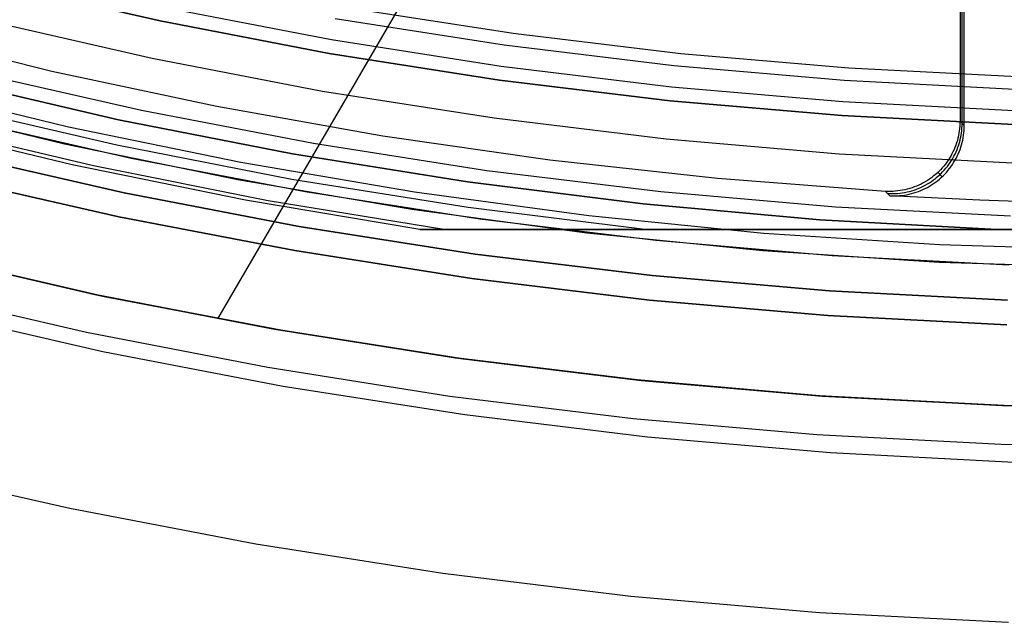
# Model space of a CAD drawing. Header units: millimetres. Extents: x 8929 to 10091, y -2708 to -1691.
# Tile 13 of 196: x 9493 to 9507, y -2136 to -2128. Entities that reach past the tile are written whole.
import ezdxf

# ---------------------------------------------------------------- set-up
doc = ezdxf.new("R2010")
doc.units = ezdxf.units.MM
for name, color, linetype in [('1', 7, 'Continuous'), ('COLOR EXT', 7, 'Continuous'), ('luz', 7, 'Continuous')]:
    doc.layers.add(name, color=color, linetype=linetype)

msp = doc.modelspace()

# ---------------------------------------------------------------- linework, layer by layer
at = {"layer": '1', "color": 7, "true_color": 0xffffff}
for p, q in [((9510.032, -2108.116, 34.804), (9496.189, -2131.843, 34.804)), ((9494.443, -2131.495, 46.606), (9491.902, -2130.91, 46.606)), ((9491.902, -2130.91, 34.804), (9494.443, -2131.495, 34.804)), ((9494.443, -2131.495, 40.705), (9491.902, -2130.91, 40.705)), ((9494.328, -2132.038, 65.998), (9491.769, -2131.449, 65.998)), ((9497.002, -2131.99, 46.606), (9494.443, -2131.495, 46.606)), ((9494.443, -2131.495, 34.804), (9497.002, -2131.99, 34.804)), ((9497.002, -2131.99, 40.705), (9494.443, -2131.495, 40.705)), ((9492.006, -2131.723, 71.704), (9494.557, -2132.306, 71.704)), ((9496.906, -2132.537, 65.998), (9494.328, -2132.038, 65.998)), ((9499.577, -2132.396, 46.606), (9497.002, -2131.99, 46.606)), ((9497.002, -2131.99, 34.804), (9499.577, -2132.396, 34.804)), ((9499.577, -2132.396, 40.705), (9497.002, -2131.99, 40.705)), ((9494.557, -2132.306, 71.704), (9497.127, -2132.8, 71.704)), ((9502.164, -2132.713, 46.606), (9499.577, -2132.396, 46.606)), ((9499.577, -2132.396, 34.804), (9502.164, -2132.713, 34.804)), ((9502.164, -2132.713, 40.705), (9499.577, -2132.396, 40.705)), ((9499.5, -2132.946, 65.998), (9496.906, -2132.537, 65.998)), ((9504.761, -2132.939, 46.606), (9502.164, -2132.713, 46.606)), ((9502.164, -2132.713, 34.804), (9504.761, -2132.939, 34.804)), ((9504.761, -2132.939, 40.705), (9502.164, -2132.713, 40.705)), ((9497.127, -2132.8, 71.704), (9499.712, -2133.204, 71.704)), ((9502.106, -2133.265, 65.998), (9499.5, -2132.946, 65.998)), ((9507.364, -2133.075, 46.606), (9504.761, -2132.939, 46.606)), ((9504.761, -2132.939, 34.804), (9507.364, -2133.075, 34.804)), ((9507.364, -2133.075, 40.705), (9504.761, -2132.939, 40.705)), ((9499.712, -2133.204, 71.704), (9502.31, -2133.52, 71.704)), ((9509.971, -2133.121, 46.606), (9507.364, -2133.075, 46.606)), ((9507.364, -2133.075, 34.804), (9509.971, -2133.121, 34.804)), ((9509.971, -2133.121, 40.705), (9507.364, -2133.075, 40.705)), ((9504.722, -2133.493, 65.998), (9502.106, -2133.265, 65.998)), ((9502.31, -2133.52, 71.704), (9504.917, -2133.745, 71.704)), ((9507.345, -2133.63, 65.998), (9504.722, -2133.493, 65.998)), ((9504.917, -2133.745, 71.704), (9507.53, -2133.881, 71.704)), ((9509.97, -2133.676, 65.998), (9507.345, -2133.63, 65.998)), ((9491.46, -2133.938, 69.704), (9494.088, -2134.538, 69.704)), ((9494.088, -2134.538, 69.704), (9496.735, -2135.046, 69.704)), ((9496.735, -2135.046, 69.704), (9499.398, -2135.463, 69.704)), ((9499.398, -2135.463, 69.704), (9502.074, -2135.788, 69.704)), ((9502.074, -2135.788, 69.704), (9504.76, -2136.021, 69.704)), ((9504.76, -2136.021, 69.704), (9507.452, -2136.16, 69.704))]:
    msp.add_line(p, q, dxfattribs=at)
at = {"layer": 'COLOR EXT', "color": 30, "true_color": 0xff8d00}
for p, q in [((9506.761, -2123.368, 19.504), (9506.761, -2129.031, 19.504)), ((9506.791, -2129.062, 17.504), (9506.791, -2123.399, 17.504)), ((9506.82, -2129.094, 15.504), (9506.82, -2123.429, 15.504)), ((9493.832, -2128.323, 19.504), (9491.501, -2127.746, 19.504)), ((9496.18, -2128.822, 19.504), (9493.832, -2128.323, 19.504)), ((9491.632, -2128.52, -28.696), (9494.068, -2129.11, -28.696)), ((9491.571, -2128.762, 21.604), (9494.015, -2129.354, 21.604)), ((9498.544, -2129.243, 19.504), (9496.18, -2128.822, 19.504)), ((9494.963, -2129.56, 34.804), (9492.506, -2129, 34.804)), ((9494.963, -2129.56, 28.204), (9492.506, -2129, 28.204)), ((9494.068, -2129.11, -28.696), (9496.523, -2129.616, -28.696)), ((9506.755, -2129.134, 19.504), (9506.751, -2129.169, 19.504)), ((9506.758, -2129.1, 19.504), (9506.755, -2129.134, 19.504)), ((9506.76, -2129.065, 19.504), (9506.758, -2129.1, 19.504)), ((9506.761, -2129.031, 19.504), (9506.76, -2129.065, 19.504)), ((9506.82, -2129.094, 15.504), (9506.761, -2129.031, 19.504)), ((9506.785, -2129.166, 17.502), (9506.788, -2129.131, 17.501)), ((9506.788, -2129.131, 17.501), (9506.79, -2129.097, 17.501)), ((9506.79, -2129.097, 17.501), (9506.791, -2129.062, 17.5)), ((9506.818, -2129.163, 15.504), (9506.82, -2129.128, 15.504)), ((9506.82, -2129.128, 15.504), (9506.82, -2129.094, 15.504)), ((9500.921, -2129.584, 19.504), (9498.544, -2129.243, 19.504)), ((9506.732, -2129.271, 19.504), (9506.723, -2129.304, 19.504)), ((9506.739, -2129.237, 19.504), (9506.732, -2129.271, 19.504)), ((9506.746, -2129.203, 19.504), (9506.739, -2129.237, 19.504)), ((9506.751, -2129.169, 19.504), (9506.746, -2129.203, 19.504)), ((9506.761, -2129.302, 17.503), (9506.769, -2129.269, 17.503)), ((9506.769, -2129.269, 17.503), (9506.776, -2129.235, 17.503)), ((9506.776, -2129.235, 17.503), (9506.781, -2129.2, 17.502)), ((9506.781, -2129.2, 17.502), (9506.785, -2129.166, 17.502)), ((9506.799, -2129.3, 15.504), (9506.805, -2129.266, 15.504)), ((9506.805, -2129.266, 15.504), (9506.811, -2129.232, 15.504)), ((9506.811, -2129.232, 15.504), (9506.815, -2129.197, 15.504)), ((9506.815, -2129.197, 15.504), (9506.818, -2129.163, 15.504)), ((9494.015, -2129.354, 21.604), (9496.478, -2129.862, 21.604)), ((9506.689, -2129.403, 19.504), (9506.676, -2129.435, 19.504)), ((9506.701, -2129.37, 19.504), (9506.689, -2129.403, 19.504)), ((9506.713, -2129.338, 19.504), (9506.701, -2129.37, 19.504)), ((9506.723, -2129.304, 19.504), (9506.713, -2129.338, 19.504)), ((9506.719, -2129.434, 17.505), (9506.731, -2129.402, 17.505)), ((9506.731, -2129.402, 17.505), (9506.742, -2129.369, 17.504)), ((9506.742, -2129.369, 17.504), (9506.752, -2129.336, 17.504)), ((9506.752, -2129.336, 17.504), (9506.761, -2129.302, 17.503)), ((9506.761, -2129.433, 15.504), (9506.772, -2129.4, 15.504)), ((9506.772, -2129.4, 15.504), (9506.782, -2129.367, 15.504)), ((9506.782, -2129.367, 15.504), (9506.791, -2129.334, 15.504)), ((9506.791, -2129.334, 15.504), (9506.799, -2129.3, 15.504)), ((9497.438, -2130.036, 34.804), (9494.963, -2129.56, 34.804)), ((9497.438, -2130.036, 28.204), (9494.963, -2129.56, 28.204)), ((9506.611, -2129.557, 19.504), (9506.592, -2129.587, 19.504)), ((9506.629, -2129.528, 19.504), (9506.611, -2129.557, 19.504)), ((9506.645, -2129.497, 19.504), (9506.629, -2129.528, 19.504)), ((9506.641, -2129.589, 17.506), (9506.658, -2129.559, 17.506)), ((9506.661, -2129.466, 19.504), (9506.645, -2129.497, 19.504)), ((9506.658, -2129.559, 17.506), (9506.675, -2129.529, 17.506)), ((9506.676, -2129.435, 19.504), (9506.661, -2129.466, 19.504)), ((9506.675, -2129.529, 17.506), (9506.691, -2129.498, 17.505)), ((9506.688, -2129.59, 15.504), (9506.705, -2129.56, 15.504)), ((9506.691, -2129.498, 17.505), (9506.705, -2129.466, 17.505)), ((9506.705, -2129.466, 17.505), (9506.719, -2129.434, 17.505)), ((9506.705, -2129.56, 15.504), (9506.72, -2129.529, 15.504)), ((9506.72, -2129.529, 15.504), (9506.735, -2129.498, 15.504)), ((9506.735, -2129.498, 15.504), (9506.748, -2129.466, 15.504)), ((9506.748, -2129.466, 15.504), (9506.761, -2129.433, 15.504)), ((9496.523, -2129.616, -28.696), (9498.993, -2130.037, -28.696)), ((9503.308, -2129.846, 19.504), (9500.921, -2129.584, 19.504)), ((9506.507, -2129.696, 19.504), (9506.484, -2129.722, 19.504)), ((9506.53, -2129.67, 19.504), (9506.507, -2129.696, 19.504)), ((9506.552, -2129.643, 19.504), (9506.53, -2129.67, 19.504)), ((9506.537, -2129.727, 17.507), (9506.56, -2129.701, 17.507)), ((9506.572, -2129.615, 19.504), (9506.552, -2129.643, 19.504)), ((9506.56, -2129.701, 17.507), (9506.581, -2129.674, 17.507)), ((9506.592, -2129.587, 19.504), (9506.572, -2129.615, 19.504)), ((9506.581, -2129.674, 17.507), (9506.602, -2129.646, 17.506)), ((9506.602, -2129.646, 17.506), (9506.622, -2129.618, 17.506)), ((9506.611, -2129.706, 15.504), (9506.632, -2129.678, 15.504)), ((9506.622, -2129.618, 17.506), (9506.641, -2129.589, 17.506)), ((9506.632, -2129.678, 15.504), (9506.652, -2129.649, 15.504)), ((9506.652, -2129.649, 15.504), (9506.67, -2129.62, 15.504)), ((9506.67, -2129.62, 15.504), (9506.688, -2129.59, 15.504)), ((9494.788, -2130.392, -28.696), (9492.303, -2129.825, -28.696)), ((9492.303, -2129.825, -30.696), (9494.788, -2130.392, -30.696)), ((9494.788, -2130.392, -29.696), (9492.303, -2129.825, -29.696)), ((9506.354, -2129.836, 19.504), (9506.325, -2129.856, 19.504)), ((9506.381, -2129.815, 19.504), (9506.354, -2129.836, 19.504)), ((9506.408, -2129.793, 19.504), (9506.381, -2129.815, 19.504)), ((9506.434, -2129.77, 19.504), (9506.408, -2129.793, 19.504)), ((9506.411, -2129.846, 17.507), (9506.438, -2129.824, 17.507)), ((9506.459, -2129.746, 19.504), (9506.434, -2129.77, 19.504)), ((9506.438, -2129.824, 17.507), (9506.464, -2129.801, 17.507)), ((9506.447, -2129.758, 19.504), (9506.506, -2129.821, 15.504)), ((9506.484, -2129.722, 19.504), (9506.459, -2129.746, 19.504)), ((9506.464, -2129.801, 17.507), (9506.489, -2129.778, 17.507)), ((9506.468, -2129.856, 15.504), (9506.494, -2129.833, 15.504)), ((9506.489, -2129.778, 17.507), (9506.513, -2129.753, 17.507)), ((9506.494, -2129.833, 15.504), (9506.519, -2129.809, 15.504)), ((9506.513, -2129.753, 17.507), (9506.537, -2129.727, 17.507)), ((9506.519, -2129.809, 15.504), (9506.543, -2129.784, 15.504)), ((9506.543, -2129.784, 15.504), (9506.567, -2129.759, 15.504)), ((9506.567, -2129.759, 15.504), (9506.589, -2129.733, 15.504)), ((9506.589, -2129.733, 15.504), (9506.611, -2129.706, 15.504)), ((9496.478, -2129.862, 21.604), (9498.958, -2130.284, 21.604)), ((9505.702, -2130.029, 19.504), (9503.308, -2129.846, 19.504)), ((9506.078, -2129.979, 19.504), (9506.045, -2129.989, 19.504)), ((9506.11, -2129.967, 19.504), (9506.078, -2129.979, 19.504)), ((9506.143, -2129.955, 19.504), (9506.11, -2129.967, 19.504)), ((9506.174, -2129.941, 19.504), (9506.143, -2129.955, 19.504)), ((9506.173, -2129.986, 17.505), (9506.204, -2129.972, 17.506)), ((9506.206, -2129.926, 19.504), (9506.174, -2129.941, 19.504)), ((9506.204, -2129.972, 17.506), (9506.236, -2129.957, 17.506)), ((9506.237, -2129.91, 19.504), (9506.206, -2129.926, 19.504)), ((9506.236, -2129.957, 17.506), (9506.266, -2129.941, 17.506)), ((9506.267, -2129.893, 19.504), (9506.237, -2129.91, 19.504)), ((9506.266, -2129.941, 17.506), (9506.297, -2129.924, 17.506)), ((9506.266, -2129.989, 15.504), (9506.296, -2129.973, 15.504)), ((9506.296, -2129.875, 19.504), (9506.267, -2129.893, 19.504)), ((9506.325, -2129.856, 19.504), (9506.296, -2129.875, 19.504)), ((9506.296, -2129.973, 15.504), (9506.327, -2129.956, 15.504)), ((9506.297, -2129.924, 17.506), (9506.326, -2129.906, 17.506)), ((9506.326, -2129.906, 17.506), (9506.355, -2129.887, 17.507)), ((9506.327, -2129.956, 15.504), (9506.356, -2129.938, 15.504)), ((9506.355, -2129.887, 17.507), (9506.383, -2129.867, 17.507)), ((9506.356, -2129.938, 15.504), (9506.385, -2129.919, 15.504)), ((9506.383, -2129.867, 17.507), (9506.411, -2129.846, 17.507)), ((9506.385, -2129.919, 15.504), (9506.413, -2129.899, 15.504)), ((9506.413, -2129.899, 15.504), (9506.441, -2129.878, 15.504)), ((9506.441, -2129.878, 15.504), (9506.468, -2129.856, 15.504)), ((9499.927, -2130.426, 34.804), (9497.438, -2130.036, 34.804)), ((9499.927, -2130.426, 28.204), (9497.438, -2130.036, 28.204)), ((9498.993, -2130.037, -28.696), (9501.477, -2130.373, -28.696)), ((9505.762, -2130.092, 15.504), (9505.702, -2130.029, 19.504)), ((9505.736, -2130.03, 19.504), (9505.702, -2130.029, 19.504)), ((9505.732, -2130.06, 17.5), (9505.766, -2130.062, 17.501)), ((9505.771, -2130.03, 19.504), (9505.736, -2130.03, 19.504)), ((9507.041, -2130.155, 15.504), (9505.762, -2130.092, 15.504)), ((9505.762, -2130.092, 15.504), (9505.797, -2130.093, 15.504)), ((9505.766, -2130.062, 17.501), (9505.801, -2130.062, 17.501)), ((9505.806, -2130.029, 19.504), (9505.771, -2130.03, 19.504)), ((9505.797, -2130.093, 15.504), (9505.831, -2130.093, 15.504)), ((9505.801, -2130.062, 17.501), (9505.836, -2130.061, 17.502)), ((9505.84, -2130.027, 19.504), (9505.806, -2130.029, 19.504)), ((9505.831, -2130.093, 15.504), (9505.866, -2130.092, 15.504)), ((9505.836, -2130.061, 17.502), (9505.87, -2130.059, 17.502)), ((9505.875, -2130.024, 19.504), (9505.84, -2130.027, 19.504)), ((9505.866, -2130.092, 15.504), (9505.9, -2130.09, 15.504)), ((9505.87, -2130.059, 17.502), (9505.905, -2130.055, 17.503)), ((9505.909, -2130.019, 19.504), (9505.875, -2130.024, 19.504)), ((9505.9, -2130.09, 15.504), (9505.935, -2130.087, 15.504)), ((9505.905, -2130.055, 17.503), (9505.939, -2130.051, 17.503)), ((9505.943, -2130.014, 19.504), (9505.909, -2130.019, 19.504)), ((9505.935, -2130.087, 15.504), (9505.969, -2130.082, 15.504)), ((9505.939, -2130.051, 17.503), (9505.973, -2130.045, 17.503)), ((9505.977, -2130.007, 19.504), (9505.943, -2130.014, 19.504)), ((9505.969, -2130.082, 15.504), (9506.003, -2130.077, 15.504)), ((9505.973, -2130.045, 17.503), (9506.007, -2130.038, 17.504)), ((9506.011, -2129.999, 19.504), (9505.977, -2130.007, 19.504)), ((9506.003, -2130.077, 15.504), (9506.037, -2130.07, 15.504)), ((9506.007, -2130.038, 17.504), (9506.041, -2130.03, 17.504)), ((9506.045, -2129.989, 19.504), (9506.011, -2129.999, 19.504)), ((9506.037, -2130.07, 15.504), (9506.071, -2130.061, 15.504)), ((9506.041, -2130.03, 17.504), (9506.075, -2130.021, 17.505)), ((9506.071, -2130.061, 15.504), (9506.105, -2130.052, 15.504)), ((9506.075, -2130.021, 17.505), (9506.108, -2130.01, 17.505)), ((9506.105, -2130.052, 15.504), (9506.138, -2130.042, 15.504)), ((9506.108, -2130.01, 17.505), (9506.14, -2129.999, 17.505)), ((9506.138, -2130.042, 15.504), (9506.17, -2130.03, 15.504)), ((9506.14, -2129.999, 17.505), (9506.173, -2129.986, 17.505)), ((9506.17, -2130.03, 15.504), (9506.203, -2130.018, 15.504)), ((9506.203, -2130.018, 15.504), (9506.234, -2130.004, 15.504)), ((9506.234, -2130.004, 15.504), (9506.266, -2129.989, 15.504)), ((9508.32, -2130.196, 15.504), (9507.041, -2130.155, 15.504)), ((9497.292, -2130.873, -28.696), (9494.788, -2130.392, -28.696)), ((9494.788, -2130.392, -30.696), (9497.292, -2130.873, -30.696)), ((9497.292, -2130.873, -29.696), (9494.788, -2130.392, -29.696)), ((9498.958, -2130.284, 21.604), (9501.45, -2130.621, 21.604)), ((9501.477, -2130.373, -28.696), (9503.97, -2130.622, -28.696)), ((9502.429, -2130.73, 34.804), (9499.927, -2130.426, 34.804)), ((9502.429, -2130.73, 28.204), (9499.927, -2130.426, 28.204)), ((9501.45, -2130.621, 21.604), (9503.952, -2130.872, 21.604)), ((9503.97, -2130.622, -28.696), (9506.471, -2130.786, -28.696)), ((9504.94, -2130.947, 34.804), (9502.429, -2130.73, 34.804)), ((9504.94, -2130.947, 28.204), (9502.429, -2130.73, 28.204)), ((9506.471, -2130.786, -28.696), (9508.976, -2130.864, -28.696)), ((9494.552, -2131.518, 34.804), (9492.027, -2130.941, 34.804)), ((9492.027, -2130.941, -30.696), (9494.552, -2131.518, -30.696)), ((9494.552, -2131.518, 2.054), (9492.027, -2130.941, 2.054)), ((9499.81, -2131.268, -28.696), (9497.292, -2130.873, -28.696)), ((9497.292, -2130.873, -30.696), (9499.81, -2131.268, -30.696)), ((9499.81, -2131.268, -29.696), (9497.292, -2130.873, -29.696)), ((9503.952, -2130.872, 21.604), (9506.462, -2131.036, 21.604)), ((9507.456, -2131.077, 34.804), (9504.94, -2130.947, 34.804)), ((9507.456, -2131.077, 28.204), (9504.94, -2130.947, 28.204)), ((9506.462, -2131.036, 21.604), (9508.976, -2131.114, 21.604)), ((9502.341, -2131.575, -28.696), (9499.81, -2131.268, -28.696)), ((9499.81, -2131.268, -30.696), (9502.341, -2131.575, -30.696)), ((9502.341, -2131.575, -29.696), (9499.81, -2131.268, -29.696)), ((9497.094, -2132.006, 34.804), (9494.552, -2131.518, 34.804)), ((9494.552, -2131.518, -30.696), (9497.094, -2132.006, -30.696)), ((9497.094, -2132.006, 2.054), (9494.552, -2131.518, 2.054)), ((9504.881, -2131.795, -28.696), (9502.341, -2131.575, -28.696)), ((9502.341, -2131.575, -30.696), (9504.881, -2131.795, -30.696)), ((9504.881, -2131.795, -29.696), (9502.341, -2131.575, -29.696)), ((9507.427, -2131.927, -28.696), (9504.881, -2131.795, -28.696)), ((9504.881, -2131.795, -30.696), (9507.427, -2131.927, -30.696)), ((9507.427, -2131.927, -29.696), (9504.881, -2131.795, -29.696)), ((9499.652, -2132.407, 34.804), (9497.094, -2132.006, 34.804)), ((9497.094, -2132.006, -30.696), (9499.652, -2132.407, -30.696)), ((9499.652, -2132.407, 2.054), (9497.094, -2132.006, 2.054)), ((9502.222, -2132.719, 34.804), (9499.652, -2132.407, 34.804)), ((9499.652, -2132.407, -30.696), (9502.222, -2132.719, -30.696)), ((9502.222, -2132.719, 2.054), (9499.652, -2132.407, 2.054)), ((9504.802, -2132.942, 34.804), (9502.222, -2132.719, 34.804)), ((9502.222, -2132.719, -30.696), (9504.802, -2132.942, -30.696)), ((9504.802, -2132.942, 2.054), (9502.222, -2132.719, 2.054)), ((9507.387, -2133.076, 34.804), (9504.802, -2132.942, 34.804)), ((9504.802, -2132.942, -30.696), (9507.387, -2133.076, -30.696)), ((9507.387, -2133.076, 2.054), (9504.802, -2132.942, 2.054)), ((9509.976, -2133.121, 34.804), (9507.387, -2133.076, 34.804)), ((9507.387, -2133.076, -30.696), (9509.976, -2133.121, -30.696)), ((9509.976, -2133.121, 2.054), (9507.387, -2133.076, 2.054))]:
    msp.add_line(p, q, dxfattribs=at)
at = {"layer": 'luz', "color": 7, "true_color": 0xffffff}
for p, q in [((9495.374, -2127.603, -25.957), (9492.985, -2127.058, -25.957)), ((9495.374, -2127.603, -23.196), (9492.985, -2127.058, -23.196)), ((9492.985, -2127.058, -24.577), (9495.374, -2127.603, -24.577)), ((9495.415, -2127.407, -30.696), (9497.815, -2127.869, -30.696)), ((9498.029, -2127.413, -26.421), (9500.402, -2127.78, -26.421)), ((9495.261, -2128.141, -31.218), (9492.853, -2127.592, -31.218)), ((9500.271, -2127.95, -26.457), (9497.867, -2127.573, -26.457)), ((9497.781, -2128.066, -25.957), (9495.374, -2127.603, -25.957)), ((9497.781, -2128.066, -23.196), (9495.374, -2127.603, -23.196)), ((9495.374, -2127.603, -24.577), (9497.781, -2128.066, -24.577)), ((9497.815, -2127.869, -30.696), (9500.23, -2128.247, -30.696)), ((9500.402, -2127.78, -26.421), (9502.785, -2128.067, -26.421)), ((9502.687, -2128.243, -26.457), (9500.271, -2127.95, -26.457)), ((9497.687, -2128.607, -31.218), (9495.261, -2128.141, -31.218)), ((9500.203, -2128.445, -25.957), (9497.781, -2128.066, -25.957)), ((9500.203, -2128.445, -23.196), (9497.781, -2128.066, -23.196)), ((9497.781, -2128.066, -24.577), (9500.203, -2128.445, -24.577)), ((9502.785, -2128.067, -26.421), (9505.178, -2128.271, -26.421)), ((9500.23, -2128.247, -30.696), (9502.656, -2128.541, -30.696)), ((9505.112, -2128.453, -26.457), (9502.687, -2128.243, -26.457)), ((9505.178, -2128.271, -26.421), (9507.575, -2128.394, -26.421)), ((9492.323, -2128.439, -23.266), (9494.781, -2129.01, -23.256)), ((9494.781, -2129.01, -24.256), (9492.323, -2128.439, -24.266)), ((9492.323, -2128.439, -23.196), (9494.781, -2129.01, -23.196)), ((9492.323, -2128.439, -25.266), (9494.781, -2129.01, -25.256)), ((9494.781, -2129.01, -26.256), (9492.323, -2128.439, -26.266)), ((9494.781, -2129.01, -28.896), (9492.323, -2128.439, -28.896)), ((9492.323, -2128.439, -24.946), (9494.781, -2129.01, -24.946)), ((9492.323, -2128.439, -27.552), (9494.781, -2129.01, -27.552)), ((9492.673, -2128.32, -30.696), (9495.107, -2128.875, -30.696)), ((9502.636, -2128.74, -25.957), (9500.203, -2128.445, -25.957)), ((9502.636, -2128.74, -23.196), (9500.203, -2128.445, -23.196)), ((9500.203, -2128.445, -24.577), (9502.636, -2128.74, -24.577)), ((9502.656, -2128.541, -30.696), (9505.091, -2128.752, -30.696)), ((9507.543, -2128.579, -26.457), (9505.112, -2128.453, -26.457)), ((9500.127, -2128.99, -31.218), (9497.687, -2128.607, -31.218)), ((9494.758, -2129.372, -23.465), (9492.285, -2128.798, -23.476)), ((9494.758, -2129.372, -24.052), (9492.285, -2128.798, -24.062)), ((9494.758, -2129.372, -25.465), (9492.285, -2128.798, -25.476)), ((9494.758, -2129.372, -26.052), (9492.285, -2128.798, -26.062)), ((9505.078, -2128.952, -25.957), (9502.636, -2128.74, -25.957)), ((9505.078, -2128.952, -23.196), (9502.636, -2128.74, -23.196)), ((9502.636, -2128.74, -24.577), (9505.078, -2128.952, -24.577)), ((9505.091, -2128.752, -30.696), (9507.532, -2128.879, -30.696)), ((9495.107, -2128.875, -30.696), (9497.558, -2129.346, -30.696)), ((9502.579, -2129.287, -31.218), (9500.127, -2128.99, -31.218)), ((9507.525, -2129.078, -25.957), (9505.078, -2128.952, -25.957)), ((9507.525, -2129.078, -23.196), (9505.078, -2128.952, -23.196)), ((9505.078, -2128.952, -24.577), (9507.525, -2129.078, -24.577)), ((9494.12, -2129.65, -23.763), (9491.67, -2129.063, -23.773)), ((9494.12, -2129.65, -25.763), (9491.67, -2129.063, -25.773)), ((9494.424, -2129.666, -23.675), (9491.957, -2129.085, -23.685)), ((9494.424, -2129.666, -23.848), (9491.957, -2129.085, -23.858)), ((9494.424, -2129.666, -25.675), (9491.957, -2129.085, -25.685)), ((9494.424, -2129.666, -25.848), (9491.957, -2129.085, -25.858)), ((9494.781, -2129.01, -23.256), (9497.257, -2129.496, -23.246)), ((9497.257, -2129.496, -24.246), (9494.781, -2129.01, -24.256)), ((9494.781, -2129.01, -23.196), (9497.257, -2129.496, -23.196)), ((9494.781, -2129.01, -25.256), (9497.257, -2129.496, -25.246)), ((9497.257, -2129.496, -26.246), (9494.781, -2129.01, -26.256)), ((9497.257, -2129.496, -28.896), (9494.781, -2129.01, -28.896)), ((9494.781, -2129.01, -24.946), (9497.257, -2129.496, -24.946)), ((9494.781, -2129.01, -27.552), (9497.257, -2129.496, -27.552)), ((9497.249, -2129.859, -23.455), (9494.758, -2129.372, -23.465)), ((9497.249, -2129.859, -24.042), (9494.758, -2129.372, -24.052)), ((9497.249, -2129.859, -25.455), (9494.758, -2129.372, -25.465)), ((9497.249, -2129.859, -26.042), (9494.758, -2129.372, -26.052)), ((9497.558, -2129.346, -30.696), (9500.024, -2129.732, -30.696)), ((9505.04, -2129.5, -31.218), (9502.579, -2129.287, -31.218)), ((9494.86, -2130.05, -30.696), (9492.386, -2129.485, -30.696)), ((9494.86, -2130.05, -28.896), (9492.386, -2129.485, -28.896)), ((9492.386, -2129.485, -29.796), (9494.86, -2130.05, -29.796)), ((9497.257, -2129.496, -23.246), (9499.748, -2129.896, -23.236)), ((9499.748, -2129.896, -24.236), (9497.257, -2129.496, -24.246)), ((9497.257, -2129.496, -23.196), (9499.748, -2129.896, -23.196)), ((9497.257, -2129.496, -25.246), (9499.748, -2129.896, -25.236)), ((9499.748, -2129.896, -26.236), (9497.257, -2129.496, -26.246)), ((9499.748, -2129.896, -28.896), (9497.257, -2129.496, -28.896)), ((9497.257, -2129.496, -24.946), (9499.748, -2129.896, -24.946)), ((9497.257, -2129.496, -27.552), (9499.748, -2129.896, -27.552)), ((9507.506, -2129.628, -31.218), (9505.04, -2129.5, -31.218)), ((9496.588, -2130.153, -23.753), (9494.12, -2129.65, -23.763)), ((9496.588, -2130.153, -25.753), (9494.12, -2129.65, -25.763)), ((9496.911, -2130.162, -23.665), (9494.424, -2129.666, -23.675)), ((9496.911, -2130.162, -23.838), (9494.424, -2129.666, -23.848)), ((9496.911, -2130.162, -25.665), (9494.424, -2129.666, -25.675)), ((9496.911, -2130.162, -25.838), (9494.424, -2129.666, -25.848)), ((9500.024, -2129.732, -30.696), (9502.501, -2130.033, -30.696)), ((9499.757, -2130.258, -23.446), (9497.249, -2129.859, -23.455)), ((9499.757, -2130.258, -24.032), (9497.249, -2129.859, -24.042)), ((9499.757, -2130.258, -25.446), (9497.249, -2129.859, -25.455)), ((9499.757, -2130.258, -26.032), (9497.249, -2129.859, -26.042)), ((9499.748, -2129.896, -23.236), (9502.252, -2130.208, -23.226)), ((9502.252, -2130.208, -24.226), (9499.748, -2129.896, -24.236)), ((9499.748, -2129.896, -23.196), (9502.252, -2130.208, -23.196)), ((9499.748, -2129.896, -25.236), (9502.252, -2130.208, -25.226)), ((9502.252, -2130.208, -26.226), (9499.748, -2129.896, -26.236)), ((9502.252, -2130.208, -28.896), (9499.748, -2129.896, -28.896)), ((9499.748, -2129.896, -24.946), (9502.252, -2130.208, -24.946)), ((9499.748, -2129.896, -27.552), (9502.252, -2130.208, -27.552)), ((9497.352, -2130.528, -30.696), (9494.86, -2130.05, -30.696)), ((9497.352, -2130.528, -28.896), (9494.86, -2130.05, -28.896)), ((9494.86, -2130.05, -29.796), (9497.352, -2130.528, -29.796)), ((9502.501, -2130.033, -30.696), (9504.988, -2130.248, -30.696)), ((9499.072, -2130.571, -23.743), (9496.588, -2130.153, -23.753)), ((9499.072, -2130.571, -25.743), (9496.588, -2130.153, -25.753)), ((9499.413, -2130.571, -23.655), (9496.911, -2130.162, -23.665)), ((9499.413, -2130.571, -23.829), (9496.911, -2130.162, -23.838)), ((9499.413, -2130.571, -25.655), (9496.911, -2130.162, -25.665)), ((9499.413, -2130.571, -25.829), (9496.911, -2130.162, -25.838)), ((9502.276, -2130.571, -23.436), (9499.757, -2130.258, -23.446)), ((9502.276, -2130.571, -24.023), (9499.757, -2130.258, -24.032)), ((9502.276, -2130.571, -25.436), (9499.757, -2130.258, -25.446)), ((9502.276, -2130.571, -26.023), (9499.757, -2130.258, -26.032)), ((9502.252, -2130.208, -23.226), (9504.765, -2130.433, -23.217)), ((9504.765, -2130.433, -24.217), (9502.252, -2130.208, -24.226)), ((9502.252, -2130.208, -23.196), (9504.765, -2130.433, -23.196)), ((9502.252, -2130.208, -25.226), (9504.765, -2130.433, -25.217)), ((9504.765, -2130.433, -26.217), (9502.252, -2130.208, -26.226)), ((9504.765, -2130.433, -28.896), (9502.252, -2130.208, -28.896)), ((9502.252, -2130.208, -24.946), (9504.765, -2130.433, -24.946)), ((9502.252, -2130.208, -27.552), (9504.765, -2130.433, -27.552)), ((9504.988, -2130.248, -30.696), (9507.48, -2130.378, -30.696)), ((9499.858, -2130.921, -30.696), (9497.352, -2130.528, -30.696)), ((9499.858, -2130.921, -28.896), (9497.352, -2130.528, -28.896)), ((9497.352, -2130.528, -29.796), (9499.858, -2130.921, -29.796)), ((9504.765, -2130.433, -23.217), (9507.284, -2130.571, -23.208)), ((9507.284, -2130.571, -24.208), (9504.765, -2130.433, -24.217)), ((9504.765, -2130.433, -23.196), (9507.284, -2130.571, -23.196)), ((9504.765, -2130.433, -25.217), (9507.284, -2130.571, -25.208)), ((9507.284, -2130.571, -26.208), (9504.765, -2130.433, -26.217)), ((9507.284, -2130.571, -28.896), (9504.765, -2130.433, -28.896)), ((9504.765, -2130.433, -24.946), (9507.284, -2130.571, -24.946)), ((9504.765, -2130.433, -27.552), (9507.284, -2130.571, -27.552)), ((9499.074, -2130.571, -23.746), (9499.073, -2130.571, -23.744)), ((9499.073, -2130.571, -23.744), (9499.073, -2130.571, -23.742)), ((9499.073, -2130.571, -23.742), (9499.073, -2130.571, -23.74)), ((9499.073, -2130.571, -23.74), (9499.073, -2130.571, -23.738)), ((9499.073, -2130.571, -23.738), (9499.073, -2130.571, -23.736)), ((9499.073, -2130.571, -23.736), (9499.073, -2130.571, -23.734)), ((9499.073, -2130.571, -23.734), (9499.073, -2130.571, -23.732)), ((9499.073, -2130.571, -23.732), (9499.073, -2130.571, -23.73)), ((9499.073, -2130.571, -23.73), (9499.073, -2130.571, -23.728)), ((9499.073, -2130.571, -23.728), (9499.074, -2130.571, -23.726)), ((9499.074, -2130.571, -25.746), (9499.073, -2130.571, -25.744)), ((9499.073, -2130.571, -25.744), (9499.073, -2130.571, -25.742)), ((9499.073, -2130.571, -25.742), (9499.073, -2130.571, -25.74)), ((9499.073, -2130.571, -25.74), (9499.073, -2130.571, -25.738)), ((9499.073, -2130.571, -25.738), (9499.073, -2130.571, -25.736)), ((9499.073, -2130.571, -25.736), (9499.073, -2130.571, -25.734)), ((9499.073, -2130.571, -25.734), (9499.073, -2130.571, -25.732)), ((9499.073, -2130.571, -25.732), (9499.073, -2130.571, -25.73)), ((9499.073, -2130.571, -25.73), (9499.073, -2130.571, -25.728)), ((9499.073, -2130.571, -25.728), (9499.074, -2130.571, -25.726)), ((9499.075, -2130.571, -23.749), (9499.074, -2130.571, -23.748)), ((9499.074, -2130.571, -23.748), (9499.074, -2130.571, -23.746)), ((9499.074, -2130.571, -23.726), (9499.074, -2130.571, -23.724)), ((9499.074, -2130.571, -23.724), (9499.074, -2130.571, -23.722)), ((9499.074, -2130.571, -23.722), (9499.075, -2130.571, -23.72)), ((9499.075, -2130.571, -25.749), (9499.074, -2130.571, -25.748)), ((9499.074, -2130.571, -25.748), (9499.074, -2130.571, -25.746)), ((9499.074, -2130.571, -25.726), (9499.074, -2130.571, -25.724)), ((9499.074, -2130.571, -25.724), (9499.074, -2130.571, -25.722)), ((9499.074, -2130.571, -25.722), (9499.075, -2130.571, -25.72)), ((9499.076, -2130.571, -23.753), (9499.075, -2130.571, -23.751)), ((9499.075, -2130.571, -23.751), (9499.075, -2130.571, -23.749)), ((9499.075, -2130.571, -23.72), (9499.075, -2130.571, -23.718)), ((9499.075, -2130.571, -23.718), (9499.076, -2130.571, -23.716)), ((9499.076, -2130.571, -25.753), (9499.075, -2130.571, -25.751)), ((9499.075, -2130.571, -25.751), (9499.075, -2130.571, -25.749)), ((9499.075, -2130.571, -25.72), (9499.075, -2130.571, -25.718)), ((9499.075, -2130.571, -25.718), (9499.076, -2130.571, -25.716)), ((9499.077, -2130.571, -23.757), (9499.076, -2130.571, -23.755)), ((9499.076, -2130.571, -23.755), (9499.076, -2130.571, -23.753)), ((9499.076, -2130.571, -23.716), (9499.077, -2130.571, -23.714)), ((9499.077, -2130.571, -25.757), (9499.076, -2130.571, -25.755)), ((9499.076, -2130.571, -25.755), (9499.076, -2130.571, -25.753)), ((9499.076, -2130.571, -25.716), (9499.077, -2130.571, -25.714)), ((9499.078, -2130.571, -23.759), (9499.077, -2130.571, -23.757)), ((9499.077, -2130.571, -23.714), (9499.077, -2130.571, -23.713)), ((9499.077, -2130.571, -23.713), (9499.078, -2130.571, -23.711)), ((9499.078, -2130.571, -25.759), (9499.077, -2130.571, -25.757)), ((9499.077, -2130.571, -25.714), (9499.077, -2130.571, -25.713)), ((9499.077, -2130.571, -25.713), (9499.078, -2130.571, -25.711)), ((9499.079, -2130.571, -23.761), (9499.078, -2130.571, -23.759)), ((9499.078, -2130.571, -23.711), (9499.079, -2130.571, -23.709)), ((9499.079, -2130.571, -25.761), (9499.078, -2130.571, -25.759)), ((9499.078, -2130.571, -25.711), (9499.079, -2130.571, -25.709)), ((9499.08, -2130.571, -23.762), (9499.079, -2130.571, -23.761)), ((9499.079, -2130.571, -23.709), (9499.08, -2130.571, -23.707)), ((9499.08, -2130.571, -25.762), (9499.079, -2130.571, -25.761)), ((9499.079, -2130.571, -25.709), (9499.08, -2130.571, -25.707)), ((9499.081, -2130.571, -23.764), (9499.08, -2130.571, -23.762)), ((9499.08, -2130.571, -23.707), (9499.081, -2130.571, -23.705)), ((9499.081, -2130.571, -25.764), (9499.08, -2130.571, -25.762)), ((9499.08, -2130.571, -25.707), (9499.081, -2130.571, -25.705)), ((9499.082, -2130.571, -23.766), (9499.081, -2130.571, -23.764)), ((9499.081, -2130.571, -23.705), (9499.082, -2130.571, -23.704)), ((9499.082, -2130.571, -25.766), (9499.081, -2130.571, -25.764)), ((9499.081, -2130.571, -25.705), (9499.082, -2130.571, -25.704)), ((9499.083, -2130.571, -23.767), (9499.082, -2130.571, -23.766)), ((9499.082, -2130.571, -23.704), (9499.083, -2130.571, -23.702)), ((9499.083, -2130.571, -25.767), (9499.082, -2130.571, -25.766)), ((9499.082, -2130.571, -25.704), (9499.083, -2130.571, -25.702)), ((9499.084, -2130.571, -23.769), (9499.083, -2130.571, -23.767)), ((9499.083, -2130.571, -23.702), (9499.084, -2130.571, -23.7)), ((9499.084, -2130.571, -25.769), (9499.083, -2130.571, -25.767)), ((9499.083, -2130.571, -25.702), (9499.084, -2130.571, -25.7)), ((9499.085, -2130.571, -23.771), (9499.084, -2130.571, -23.769)), ((9499.084, -2130.571, -23.7), (9499.086, -2130.571, -23.699)), ((9499.085, -2130.571, -25.771), (9499.084, -2130.571, -25.769)), ((9499.084, -2130.571, -25.7), (9499.086, -2130.571, -25.699)), ((9499.087, -2130.571, -23.772), (9499.085, -2130.571, -23.771)), ((9499.087, -2130.571, -25.772), (9499.085, -2130.571, -25.771)), ((9499.086, -2130.571, -23.699), (9499.087, -2130.571, -23.697)), ((9499.086, -2130.571, -25.699), (9499.087, -2130.571, -25.697)), ((9499.088, -2130.571, -23.774), (9499.087, -2130.571, -23.772)), ((9499.087, -2130.571, -23.697), (9499.088, -2130.571, -23.696)), ((9499.088, -2130.571, -25.774), (9499.087, -2130.571, -25.772)), ((9499.087, -2130.571, -25.697), (9499.088, -2130.571, -25.696)), ((9499.089, -2130.571, -23.775), (9499.088, -2130.571, -23.774)), ((9499.088, -2130.571, -23.696), (9499.09, -2130.571, -23.695)), ((9499.089, -2130.571, -25.775), (9499.088, -2130.571, -25.774)), ((9499.088, -2130.571, -25.696), (9499.09, -2130.571, -25.695)), ((9499.091, -2130.571, -23.777), (9499.089, -2130.571, -23.775)), ((9499.091, -2130.571, -25.777), (9499.089, -2130.571, -25.775)), ((9499.09, -2130.571, -23.695), (9499.091, -2130.571, -23.693)), ((9499.09, -2130.571, -25.695), (9499.091, -2130.571, -25.693)), ((9499.092, -2130.571, -23.778), (9499.091, -2130.571, -23.777)), ((9499.091, -2130.571, -23.693), (9499.093, -2130.571, -23.692)), ((9499.092, -2130.571, -25.778), (9499.091, -2130.571, -25.777)), ((9499.091, -2130.571, -25.693), (9499.093, -2130.571, -25.692)), ((9499.094, -2130.571, -23.779), (9499.092, -2130.571, -23.778)), ((9499.094, -2130.571, -25.779), (9499.092, -2130.571, -25.778)), ((9499.093, -2130.571, -23.692), (9499.094, -2130.571, -23.691)), ((9499.093, -2130.571, -25.692), (9499.094, -2130.571, -25.691)), ((9499.095, -2130.571, -23.78), (9499.094, -2130.571, -23.779)), ((9499.094, -2130.571, -23.691), (9499.096, -2130.571, -23.689)), ((9499.095, -2130.571, -25.78), (9499.094, -2130.571, -25.779)), ((9499.094, -2130.571, -25.691), (9499.096, -2130.571, -25.689)), ((9499.097, -2130.571, -23.782), (9499.095, -2130.571, -23.78)), ((9499.097, -2130.571, -25.782), (9499.095, -2130.571, -25.78)), ((9499.096, -2130.571, -23.689), (9499.097, -2130.571, -23.688)), ((9499.096, -2130.571, -25.689), (9499.097, -2130.571, -25.688)), ((9499.098, -2130.571, -23.783), (9499.097, -2130.571, -23.782)), ((9499.097, -2130.571, -23.688), (9499.099, -2130.571, -23.687)), ((9499.098, -2130.571, -25.783), (9499.097, -2130.571, -25.782)), ((9499.097, -2130.571, -25.688), (9499.099, -2130.571, -25.687)), ((9499.1, -2130.571, -23.784), (9499.098, -2130.571, -23.783)), ((9499.1, -2130.571, -25.784), (9499.098, -2130.571, -25.783)), ((9499.099, -2130.571, -23.687), (9499.101, -2130.571, -23.686)), ((9499.099, -2130.571, -25.687), (9499.101, -2130.571, -25.686)), ((9499.102, -2130.571, -23.785), (9499.1, -2130.571, -23.784)), ((9499.102, -2130.571, -25.785), (9499.1, -2130.571, -25.784)), ((9499.101, -2130.571, -23.686), (9499.102, -2130.571, -23.685)), ((9499.101, -2130.571, -25.686), (9499.102, -2130.571, -25.685)), ((9499.104, -2130.571, -23.786), (9499.102, -2130.571, -23.785)), ((9499.102, -2130.571, -23.685), (9499.104, -2130.571, -23.684)), ((9499.104, -2130.571, -25.786), (9499.102, -2130.571, -25.785)), ((9499.102, -2130.571, -25.685), (9499.104, -2130.571, -25.684)), ((9499.105, -2130.571, -23.787), (9499.104, -2130.571, -23.786)), ((9499.104, -2130.571, -23.684), (9499.106, -2130.571, -23.683)), ((9499.105, -2130.571, -25.787), (9499.104, -2130.571, -25.786)), ((9499.104, -2130.571, -25.684), (9499.106, -2130.571, -25.683)), ((9499.107, -2130.571, -23.787), (9499.105, -2130.571, -23.787)), ((9499.107, -2130.571, -25.787), (9499.105, -2130.571, -25.787)), ((9499.106, -2130.571, -23.683), (9499.108, -2130.571, -23.682)), ((9499.106, -2130.571, -25.683), (9499.108, -2130.571, -25.682)), ((9499.109, -2130.571, -23.788), (9499.107, -2130.571, -23.787)), ((9499.109, -2130.571, -25.788), (9499.107, -2130.571, -25.787)), ((9499.108, -2130.571, -23.682), (9499.109, -2130.571, -23.682)), ((9499.108, -2130.571, -25.682), (9499.109, -2130.571, -25.682)), ((9499.111, -2130.571, -23.789), (9499.109, -2130.571, -23.788)), ((9499.109, -2130.571, -23.682), (9499.111, -2130.571, -23.681)), ((9499.111, -2130.571, -25.789), (9499.109, -2130.571, -25.788)), ((9499.109, -2130.571, -25.682), (9499.111, -2130.571, -25.681)), ((9499.113, -2130.571, -23.79), (9499.111, -2130.571, -23.789)), ((9499.111, -2130.571, -23.681), (9499.113, -2130.571, -23.68)), ((9499.113, -2130.571, -25.79), (9499.111, -2130.571, -25.789)), ((9499.111, -2130.571, -25.681), (9499.113, -2130.571, -25.68)), ((9499.115, -2130.571, -23.79), (9499.113, -2130.571, -23.79)), ((9499.113, -2130.571, -23.68), (9499.115, -2130.571, -23.68)), ((9499.115, -2130.571, -25.79), (9499.113, -2130.571, -25.79)), ((9499.113, -2130.571, -25.68), (9499.115, -2130.571, -25.68)), ((9499.117, -2130.571, -23.791), (9499.115, -2130.571, -23.79)), ((9499.115, -2130.571, -23.68), (9499.117, -2130.571, -23.679)), ((9499.117, -2130.571, -25.791), (9499.115, -2130.571, -25.79)), ((9499.115, -2130.571, -25.68), (9499.117, -2130.571, -25.679)), ((9499.119, -2130.571, -23.791), (9499.117, -2130.571, -23.791)), ((9499.117, -2130.571, -23.679), (9499.119, -2130.571, -23.679)), ((9499.119, -2130.571, -25.791), (9499.117, -2130.571, -25.791)), ((9499.117, -2130.571, -25.679), (9499.119, -2130.571, -25.679)), ((9499.12, -2130.571, -23.791), (9499.119, -2130.571, -23.791)), ((9499.119, -2130.571, -23.679), (9499.121, -2130.571, -23.679)), ((9499.12, -2130.571, -25.791), (9499.119, -2130.571, -25.791)), ((9499.119, -2130.571, -25.679), (9499.121, -2130.571, -25.679)), ((9499.122, -2130.571, -23.792), (9499.12, -2130.571, -23.791)), ((9499.122, -2130.571, -25.792), (9499.12, -2130.571, -25.791)), ((9499.121, -2130.571, -23.679), (9499.123, -2130.571, -23.678)), ((9499.121, -2130.571, -25.679), (9499.123, -2130.571, -25.678)), ((9499.124, -2130.571, -23.792), (9499.122, -2130.571, -23.792)), ((9499.124, -2130.571, -25.792), (9499.122, -2130.571, -25.792)), ((9499.123, -2130.571, -23.678), (9499.125, -2130.571, -23.678)), ((9499.123, -2130.571, -25.678), (9499.125, -2130.571, -25.678)), ((9499.126, -2130.571, -23.792), (9499.124, -2130.571, -23.792)), ((9499.126, -2130.571, -25.792), (9499.124, -2130.571, -25.792)), ((9499.125, -2130.571, -23.678), (9499.127, -2130.571, -23.678)), ((9499.125, -2130.571, -25.678), (9499.127, -2130.571, -25.678)), ((9499.128, -2130.571, -23.792), (9499.126, -2130.571, -23.792)), ((9499.128, -2130.571, -25.792), (9499.126, -2130.571, -25.792)), ((9499.127, -2130.571, -23.678), (9499.129, -2130.571, -23.678)), ((9499.127, -2130.571, -25.678), (9499.129, -2130.571, -25.678)), ((9499.13, -2130.571, -23.792), (9499.128, -2130.571, -23.792)), ((9499.13, -2130.571, -25.792), (9499.128, -2130.571, -25.792)), ((9499.129, -2130.571, -23.678), (9499.131, -2130.571, -23.678)), ((9499.129, -2130.571, -25.678), (9499.131, -2130.571, -25.678)), ((9499.132, -2130.571, -23.792), (9499.13, -2130.571, -23.792)), ((9499.132, -2130.571, -25.792), (9499.13, -2130.571, -25.792)), ((9499.131, -2130.571, -23.678), (9499.133, -2130.571, -23.678)), ((9499.131, -2130.571, -25.678), (9499.133, -2130.571, -25.678)), ((9499.134, -2130.571, -23.792), (9499.132, -2130.571, -23.792)), ((9499.134, -2130.571, -25.792), (9499.132, -2130.571, -25.792)), ((9499.133, -2130.571, -23.678), (9499.135, -2130.571, -23.678)), ((9499.133, -2130.571, -25.678), (9499.135, -2130.571, -25.678)), ((9499.136, -2130.571, -23.792), (9499.134, -2130.571, -23.792)), ((9499.136, -2130.571, -25.792), (9499.134, -2130.571, -25.792)), ((9499.135, -2130.571, -23.678), (9499.137, -2130.571, -23.678)), ((9499.135, -2130.571, -25.678), (9499.137, -2130.571, -25.678)), ((9499.138, -2130.571, -23.792), (9499.136, -2130.571, -23.792)), ((9499.138, -2130.571, -25.792), (9499.136, -2130.571, -25.792)), ((9499.137, -2130.571, -23.678), (9499.139, -2130.571, -23.678)), ((9499.137, -2130.571, -25.678), (9499.139, -2130.571, -25.678)), ((9499.14, -2130.571, -23.791), (9499.138, -2130.571, -23.792)), ((9499.14, -2130.571, -25.791), (9499.138, -2130.571, -25.792)), ((9499.139, -2130.571, -23.678), (9499.141, -2130.571, -23.679)), ((9499.139, -2130.571, -25.678), (9499.141, -2130.571, -25.679)), ((9499.142, -2130.571, -23.791), (9499.14, -2130.571, -23.791)), ((9499.142, -2130.571, -25.791), (9499.14, -2130.571, -25.791)), ((9499.141, -2130.571, -23.679), (9499.143, -2130.571, -23.679)), ((9499.141, -2130.571, -25.679), (9499.143, -2130.571, -25.679)), ((9499.144, -2130.571, -23.79), (9499.142, -2130.571, -23.791)), ((9499.144, -2130.571, -25.79), (9499.142, -2130.571, -25.791)), ((9499.143, -2130.571, -23.679), (9499.145, -2130.571, -23.68)), ((9499.143, -2130.571, -25.679), (9499.145, -2130.571, -25.68)), ((9499.146, -2130.571, -23.79), (9499.144, -2130.571, -23.79)), ((9499.146, -2130.571, -25.79), (9499.144, -2130.571, -25.79)), ((9499.145, -2130.571, -23.68), (9499.147, -2130.571, -23.68)), ((9499.145, -2130.571, -25.68), (9499.147, -2130.571, -25.68)), ((9499.148, -2130.571, -23.789), (9499.146, -2130.571, -23.79)), ((9499.148, -2130.571, -25.789), (9499.146, -2130.571, -25.79)), ((9499.147, -2130.571, -23.68), (9499.148, -2130.571, -23.681)), ((9499.147, -2130.571, -25.68), (9499.148, -2130.571, -25.681)), ((9499.24, -2130.571, -23.809), (9499.148, -2130.571, -23.789)), ((9499.148, -2130.571, -23.681), (9499.15, -2130.571, -23.682)), ((9499.24, -2130.571, -25.809), (9499.148, -2130.571, -25.789)), ((9499.148, -2130.571, -25.681), (9499.15, -2130.571, -25.682)), ((9499.15, -2130.571, -23.682), (9499.152, -2130.571, -23.682)), ((9499.15, -2130.571, -25.682), (9499.152, -2130.571, -25.682)), ((9499.152, -2130.571, -23.682), (9499.154, -2130.571, -23.683)), ((9499.152, -2130.571, -25.682), (9499.154, -2130.571, -25.683)), ((9499.154, -2130.571, -23.683), (9499.156, -2130.571, -23.684)), ((9499.154, -2130.571, -25.683), (9499.156, -2130.571, -25.684)), ((9499.156, -2130.571, -23.684), (9499.158, -2130.571, -23.685)), ((9499.156, -2130.571, -25.684), (9499.158, -2130.571, -25.685)), ((9499.158, -2130.571, -23.685), (9499.159, -2130.571, -23.686)), ((9499.158, -2130.571, -25.685), (9499.159, -2130.571, -25.686)), ((9499.159, -2130.571, -23.686), (9499.161, -2130.571, -23.687)), ((9499.159, -2130.571, -25.686), (9499.161, -2130.571, -25.687)), ((9499.161, -2130.571, -23.687), (9499.163, -2130.571, -23.688)), ((9499.161, -2130.571, -25.687), (9499.163, -2130.571, -25.688)), ((9499.163, -2130.571, -23.688), (9499.164, -2130.571, -23.689)), ((9499.163, -2130.571, -25.688), (9499.164, -2130.571, -25.689)), ((9499.164, -2130.571, -23.689), (9499.166, -2130.571, -23.69)), ((9499.164, -2130.571, -25.689), (9499.166, -2130.571, -25.69)), ((9499.166, -2130.571, -23.69), (9499.167, -2130.571, -23.692)), ((9499.166, -2130.571, -25.69), (9499.167, -2130.571, -25.692)), ((9499.167, -2130.571, -23.692), (9499.413, -2130.571, -23.655)), ((9499.167, -2130.571, -25.692), (9499.413, -2130.571, -25.655)), ((9499.413, -2130.571, -23.829), (9499.24, -2130.571, -23.809)), ((9499.413, -2130.571, -25.829), (9499.24, -2130.571, -25.809)), ((9499.413, -2130.571, -23.655), (9503.345, -2130.571, -23.371)), ((9503.345, -2130.571, -24.079), (9499.413, -2130.571, -23.829)), ((9499.413, -2130.571, -25.655), (9503.345, -2130.571, -25.371)), ((9503.345, -2130.571, -26.079), (9499.413, -2130.571, -25.829)), ((9516.165, -2130.571, -26.046), (9502.705, -2130.571, -26.046)), ((9503.345, -2130.571, -23.371), (9507.284, -2130.571, -23.208)), ((9507.284, -2130.571, -24.208), (9503.345, -2130.571, -24.079)), ((9503.345, -2130.571, -25.371), (9507.284, -2130.571, -25.208)), ((9507.284, -2130.571, -26.208), (9503.345, -2130.571, -26.079)), ((9507.284, -2130.571, -23.208), (9507.284, -2130.571, -23.196)), ((9507.284, -2130.571, -25.208), (9507.284, -2130.571, -24.208)), ((9507.284, -2130.571, -28.896), (9507.284, -2130.571, -26.208)), ((9512.668, -2130.571, -28.896), (9507.284, -2130.571, -28.896)), ((9507.284, -2130.571, -23.196), (9512.668, -2130.571, -23.196)), ((9502.377, -2131.227, -30.696), (9499.858, -2130.921, -30.696)), ((9502.377, -2131.227, -28.896), (9499.858, -2130.921, -28.896)), ((9499.858, -2130.921, -29.796), (9502.377, -2131.227, -29.796)), ((9504.905, -2131.446, -30.696), (9502.377, -2131.227, -30.696)), ((9504.905, -2131.446, -28.896), (9502.377, -2131.227, -28.896)), ((9502.377, -2131.227, -29.796), (9504.905, -2131.446, -29.796)), ((9507.439, -2131.577, -30.696), (9504.905, -2131.446, -30.696)), ((9507.439, -2131.577, -28.896), (9504.905, -2131.446, -28.896)), ((9504.905, -2131.446, -29.796), (9507.439, -2131.577, -29.796))]:
    msp.add_line(p, q, dxfattribs=at)

doc.saveas('drawing.dxf')
